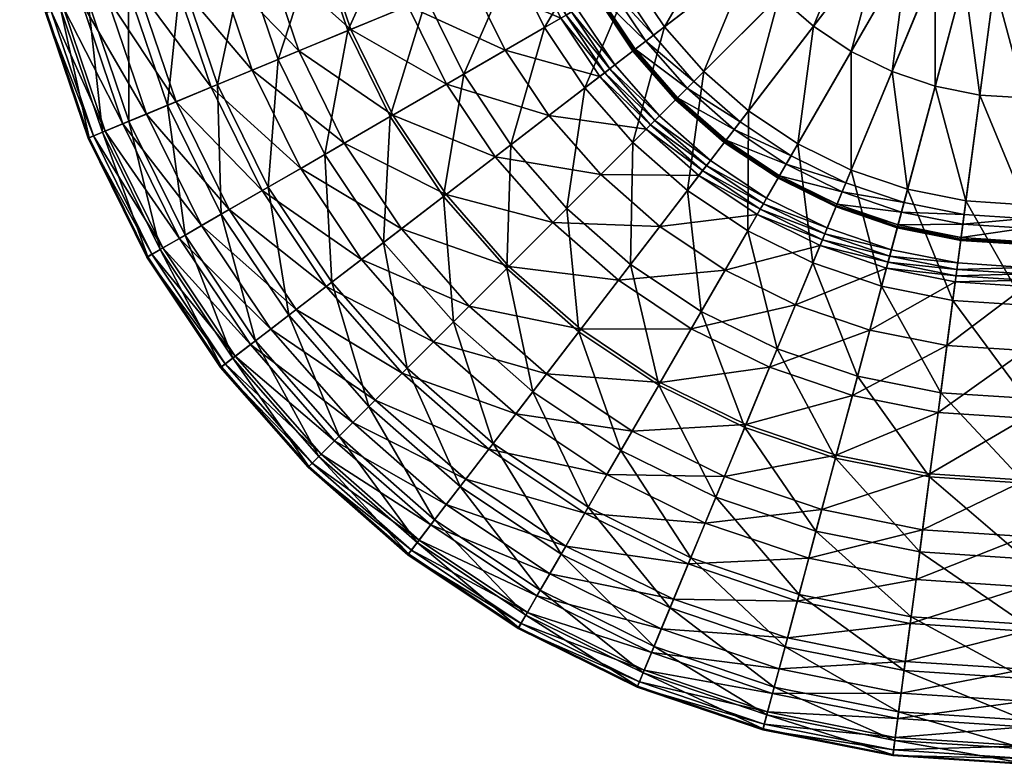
# Model space of a CAD drawing. Header units: centimetres. Extents: x -10.3 to 10.3, y -10.3 to 10.3.
# Tile 1 of 256: x -10.2 to -0.2, y -10.3 to -2.7. Entities that reach past the tile are written whole.
import ezdxf

# ---------------------------------------------------------------- set-up
doc = ezdxf.new("R2010")
doc.units = ezdxf.units.CM
doc.layers.get('0').update_dxf_attribs({"color": 153, "true_color": 0x5890e1})

msp = doc.modelspace()

# ---------------------------------------------------------------- meshes
at = {"color": 134, "true_color": 0x1bb194}
mesh = msp.add_polyface(dxfattribs=at)
corners = [(-3.0447, -1.8952, 0.128), (-3.0063, -1.8287, 0.0733), (-2.9412, -1.8557, 0.0733), (-2.9611, -1.9298, 0.128), (-2.8713, -1.8649, 0.0733), (-2.8713, -1.9416, 0.128), (-2.8015, -1.8557, 0.0733), (-2.7816, -1.9298, 0.128), (-2.7364, -1.8287, 0.0733), (-2.698, -1.8952, 0.128), (-3.1165, -1.8401, 0.128), (-2.9611, -1.9298, 0.1762), (-3.0447, -1.8952, 0.1762), (-2.8713, -1.9416, 0.1762), (-2.7816, -1.9298, 0.1762), (-2.698, -1.8952, 0.1762), (-3.1165, -1.8401, 0.1762), (-3.7715, -2.894, 0.2204), (-3.8499, -2.9542, 0.12), (-4.2026, -2.4264, 0.12), (-3.9706, -3.0468, 0.7679), (-3.9807, -3.0545, 0.15), (-3.5479, -3.5479, 0.15), (-3.4314, -3.4314, 0.12), (-3.5271, -3.5271, 0.12), (-3.9574, -3.0366, 0.12), (-3.3615, -3.3615, 0.2204), (-3.9783, -3.0527, 0.1333), (-3.5458, -3.5458, 0.1333), (-3.9705, -3.0467, 0.1233), (-3.5389, -3.5389, 0.1233), (-3.6599, -2.8083, 11.4026), (-2.8008, -2.1491, 11.6758), (-3.0573, -1.7652, 11.6758), (-3.9951, -2.3066, 11.4026), (-4.5456, -2.6244, 0.7379), (0, 0, 0.7363), (-4.1641, -3.1953, 0.7379), (-3.262, -3.262, 11.4026), (-2.4963, -2.4963, 11.6758), (-2.8083, -3.6599, 11.4026), (-3.8145, -1.8598, 17.2929), (-3.8787, -1.9245, 17.7696), (-4.1238, -1.9746, 17.7224), (-3.8241, -1.9282, 19.1522), (-3.9144, -1.9209, 19.7402), (-4.1572, -2.0103, 19.6956), (-3.7624, -1.9159, 18.7256), (-4.0673, -2.0187, 19.1062), (-4.0047, -2.0058, 18.679), (-3.7014, -1.8873, 18.2804), (-3.9418, -1.9751, 18.2332), (-3.6412, -1.8398, 17.8172), (-3.5813, -1.7788, 17.34), (-4.0169, -1.8874, 20.382), (-3.6844, -1.7969, 19.7828), (-3.5934, -1.8031, 19.1965), (-3.5324, -1.7915, 18.7708), (-3.4729, -1.7656, 18.3263)]
mesh.append_faces([[corners[k] for k in face] for face in [(35, 36, 37)]], dxfattribs={"color": 134})
mesh.append_faces([[corners[k] for k in face] for face in [(0, 1, 2), (2, 3, 0), (3, 2, 4), (4, 5, 3), (5, 4, 6), (6, 7, 5), (7, 6, 8), (8, 9, 7), (1, 0, 10), (0, 3, 11), (11, 12, 0), (3, 5, 13), (13, 11, 3), (5, 7, 14), (14, 13, 5), (7, 9, 15), (15, 14, 7), (10, 0, 12), (12, 16, 10), (17, 18, 19), (20, 21, 22), (23, 24, 25), (25, 18, 23), (26, 23, 18), (18, 17, 26), (21, 27, 28), (27, 29, 30), (29, 25, 24), (31, 32, 33), (33, 34, 31), (38, 39, 32), (32, 31, 38), (39, 38, 40), (41, 42, 43), (44, 45, 46), (47, 44, 48), (48, 49, 47), (50, 47, 49), (49, 51, 50), (52, 50, 51), (51, 42, 52), (42, 41, 53), (54, 45, 55), (45, 44, 56), (44, 47, 57), (47, 50, 58)]], dxfattribs={"vtx2": -1, "color": 134})
mesh = msp.add_polyface(dxfattribs=at)
corners = [(-2.698, -1.8952, 0.128), (-2.6262, -1.8401, 0.128), (-2.6262, -1.8401, 0.1762), (-2.698, -1.8952, 0.1762), (-3.7715, -2.894, 0.2204), (0, 0, 0.2204), (-3.3615, -3.3615, 0.2204), (-2.894, -3.7715, 0.2204), (-2.4264, -4.2026, 0.12), (-2.4941, -4.3199, 0.12), (-3.0366, -3.9574, 0.12), (-2.3769, -4.117, 0.2204), (-2.9542, -3.8499, 0.12), (-1.8192, -4.392, 0.2204), (-1.2304, -4.5919, 0.2204), (-0.6205, -4.7132, 0.2204), (0, -4.7539, 0.2204), (-2.5024, -4.3342, 0.1233), (-3.0467, -3.9705, 0.1233), (-2.4963, -2.4963, 11.6758), (-1.6927, -1.6927, 11.8743), (-1.8991, -1.4572, 11.8743), (-2.8008, -2.1491, 11.6758), (-4.1641, -3.1953, 0.7379), (0, 0, 0.7363), (-3.7114, -3.7115, 0.7379), (-2.1491, -2.8008, 11.6758), (-1.4572, -1.8991, 11.8743), (-2.8083, -3.6599, 11.4026), (-3.1953, -4.1641, 0.7379), (-1.7652, -3.0573, 11.6758), (-1.1969, -2.0731, 11.8743), (-2.3066, -3.9951, 11.4026), (-2.8161, -4.8777, 11.0588), (-2.6244, -4.5456, 0.7379), (-1.351, -3.2616, 11.6758), (-0.9161, -2.2116, 11.8743), (-1.7654, -4.262, 11.4026), (-2.0086, -4.8492, 0.7379), (-0.4644, -1.1213, 11.9943), (-0.6196, -2.3122, 11.8743), (-0.9137, -3.41, 11.6758), (-1.194, -4.456, 11.4026), (-1.3585, -5.0699, 0.7379), (-0.3141, -1.1723, 11.9943), (-0.3125, -2.3733, 11.8743), (-0.4608, -3.5001, 11.6758), (-0.6021, -4.5737, 11.4026), (-0.6851, -5.2039, 0.7379), (-0.1584, -1.2033, 11.9943), (0, -2.3938, 11.8743), (0, -3.5303, 11.6758), (0, -4.6132, 11.4026), (0, -5.2488, 0.7379)]
mesh.append_faces([[corners[k] for k in face] for face in [(4, 5, 6), (6, 5, 7), (7, 5, 11), (11, 5, 13), (13, 5, 14), (14, 5, 15), (15, 5, 16), (23, 24, 25), (25, 24, 29), (29, 24, 34), (34, 24, 38), (38, 24, 43), (43, 24, 48), (48, 24, 53)]], dxfattribs={"color": 134})
mesh.append_faces([[corners[k] for k in face] for face in [(0, 1, 2), (2, 3, 0), (8, 9, 10), (11, 8, 12), (9, 17, 18), (19, 20, 21), (21, 22, 19), (26, 27, 20), (20, 19, 26), (28, 26, 19), (30, 31, 27), (27, 26, 30), (32, 30, 26), (26, 28, 32), (33, 32, 28), (35, 36, 31), (31, 30, 35), (37, 35, 30), (30, 32, 37), (39, 36, 40), (41, 40, 36), (36, 35, 41), (42, 41, 35), (35, 37, 42), (44, 40, 45), (46, 45, 40), (40, 41, 46), (47, 46, 41), (41, 42, 47), (49, 45, 50), (51, 50, 45), (45, 46, 51), (52, 51, 46)]], dxfattribs={"vtx2": -1, "color": 134})
mesh = msp.add_polyface(dxfattribs=at)
corners = [(-2.6805, -1.7858, 0.0733), (-2.6262, -1.8401, 0.128), (-2.698, -1.8952, 0.128), (-2.6376, -1.7299, 0.0733), (-2.5711, -1.7683, 0.128), (-2.6106, -1.6648, 0.0733), (-2.5365, -1.6847, 0.128), (-2.6014, -1.595, 0.0733), (-2.5247, -1.595, 0.128), (-2.6106, -1.5251, 0.0733), (-2.5365, -1.5052, 0.128), (-2.6376, -1.46, 0.0733), (-2.5711, -1.4216, 0.128), (-2.6805, -1.4041, 0.0733), (-2.6262, -1.3498, 0.128), (-2.7113, -1.6873, 0.033), (-2.6928, -1.6428, 0.033), (-2.6866, -1.595, 0.033), (-2.6928, -1.5471, 0.033), (-2.7113, -1.5026, 0.033), (-2.5711, -1.7683, 0.1762), (-2.6262, -1.8401, 0.1762), (-2.5365, -1.6847, 0.1762), (-2.5247, -1.595, 0.1762), (-2.5365, -1.5052, 0.1762), (-2.5711, -1.4216, 0.1762), (-2.6262, -1.3498, 0.1762), (-4.117, -2.3769, 0.2204), (0, 0, 0.2204), (-3.7715, -2.894, 0.2204), (-2.8008, -2.1491, 11.6758), (-1.8991, -1.4572, 11.8743), (-2.0731, -1.1969, 11.8743), (-3.0573, -1.7652, 11.6758), (-0.8582, -0.8582, 11.9943), (-1.6927, -1.6927, 11.8743), (-1.4572, -1.8991, 11.8743), (-1.1969, -2.0731, 11.8743), (-0.6068, -1.0511, 11.9943), (-0.7388, -0.9629, 11.9943), (-0.9161, -2.2116, 11.8743), (-0.4644, -1.1213, 11.9943), (-0.6196, -2.3122, 11.8743), (-0.3141, -1.1723, 11.9943), (-0.3125, -2.3733, 11.8743), (-0.1584, -1.2033, 11.9943), (0, -2.3938, 11.8743), (0, -1.2137, 11.9943), (-2.6082, -1.3229, 12.0124), (-2.6215, -1.3348, 12.1179), (-2.7964, -1.4239, 12.0788), (-2.6132, -1.2814, 11.9131), (-2.7817, -1.4112, 11.9738)]
mesh.append_faces([[corners[k] for k in face] for face in [(27, 28, 29)]], dxfattribs={"color": 134})
mesh.append_faces([[corners[k] for k in face] for face in [(0, 1, 2), (1, 0, 3), (3, 4, 1), (4, 3, 5), (5, 6, 4), (6, 5, 7), (7, 8, 6), (8, 7, 9), (9, 10, 8), (10, 9, 11), (11, 12, 10), (12, 11, 13), (13, 14, 12), (15, 3, 0), (3, 15, 16), (16, 5, 3), (5, 16, 17), (17, 7, 5), (7, 17, 18), (18, 9, 7), (9, 18, 19), (19, 11, 9), (1, 4, 20), (20, 21, 1), (4, 6, 22), (22, 20, 4), (6, 8, 23), (23, 22, 6), (8, 10, 24), (24, 23, 8), (10, 12, 25), (25, 24, 10), (12, 14, 26), (26, 25, 12), (30, 31, 32), (32, 33, 30), (34, 35, 36), (37, 38, 39), (39, 36, 37), (40, 41, 38), (38, 37, 40), (42, 43, 41), (44, 45, 43), (46, 47, 45), (48, 49, 50), (51, 48, 52)]], dxfattribs={"vtx2": -1, "color": 134})
mesh = msp.add_polyface(dxfattribs=at)
corners = [(-9.098, -2.4378, 8.4148), (-8.5675, -2.2956, 9.0539), (-8.7938, -1.1577, 9.0539), (-9.5085, -2.5478, 7.7282), (-9.3383, -1.2294, 8.4148), (-9.7894, -2.6231, 6.9982), (-9.7598, -1.2849, 7.7282), (-9.9309, -2.661, 6.2286), (-10.048, -1.3229, 6.9982), (-9.9401, -2.6634, 5.7351), (-10.1932, -1.342, 6.2286), (-9.8827, -2.6481, 5.2441), (-10.2027, -1.3432, 5.7351), (-9.7597, -2.6151, 4.7581), (-10.1438, -1.3355, 5.2441), (-9.5723, -2.5649, 4.2797), (-10.0175, -1.3188, 4.7581), (-9.3215, -2.4977, 3.8114), (-9.8252, -1.2935, 4.2797), (-9.0085, -2.4138, 3.3559), (-9.5678, -1.2596, 3.8114), (-8.6343, -2.3135, 2.9156), (-9.2465, -1.2173, 3.3559), (-7.1854, -1.9253, 10.1745), (-7.9267, -2.124, 9.6418), (-7.5817, -3.1404, 9.6418), (-8.1945, -3.3943, 9.0539), (-8.7019, -3.6045, 8.4148), (-9.0946, -3.7671, 7.7282), (-9.3633, -3.8784, 6.9982), (-9.4986, -3.9344, 6.2286), (-9.5074, -3.9381, 5.7351), (-9.4525, -3.9153, 5.2441), (-9.3349, -3.8666, 4.7581), (-9.1556, -3.7924, 4.2797), (-8.9157, -3.693, 3.8114), (-8.6163, -3.569, 3.3559), (-8.2584, -3.4208, 2.9156), (-7.8431, -3.2487, 2.4931), (-8.2, -2.1972, 2.4931), (-7.3714, -3.0533, 2.0911), (-7.7068, -2.065, 2.0911), (-7.6814, -4.4348, 9.0539), (-7.1069, -4.1032, 9.6418), (-8.157, -4.7095, 8.4148), (-8.0768, -4.6631, 3.3559), (-7.7413, -4.4694, 2.9156), (-7.3519, -4.2447, 2.4931), (-6.9098, -3.9894, 2.0911)]
mesh.append_faces([[corners[k] for k in face] for face in [(0, 1, 2), (3, 0, 4), (5, 3, 6), (7, 5, 8), (9, 7, 10), (11, 9, 12), (13, 11, 14), (15, 13, 16), (17, 15, 18), (19, 17, 20), (21, 19, 22), (23, 24, 25), (26, 25, 24), (24, 1, 26), (27, 26, 1), (1, 0, 27), (28, 27, 0), (0, 3, 28), (29, 28, 3), (3, 5, 29), (30, 29, 5), (5, 7, 30), (31, 30, 7), (7, 9, 31), (32, 31, 9), (9, 11, 32), (33, 32, 11), (11, 13, 33), (34, 33, 13), (13, 15, 34), (35, 34, 15), (15, 17, 35), (36, 35, 17), (17, 19, 36), (37, 36, 19), (19, 21, 37), (38, 37, 21), (21, 39, 38), (40, 38, 39), (39, 41, 40), (42, 43, 25), (25, 26, 42), (26, 27, 44), (35, 36, 45), (36, 37, 46), (37, 38, 47), (38, 40, 48)]], dxfattribs={"vtx2": -1, "color": 134})
mesh = msp.add_polyface(dxfattribs=at)
corners = [(-6.0769, -2.5171, 10.6481), (-5.2035, -2.1554, 11.0588), (-5.4403, -1.4577, 11.0588), (-6.8727, -2.8468, 10.1745), (-6.3534, -1.7024, 10.6481), (-7.1854, -1.9253, 10.1745), (-7.5817, -3.1404, 9.6418), (-6.8443, -2.835, 1.712), (-7.3714, -3.0533, 2.0911), (-7.7068, -2.065, 2.0911), (-7.1558, -1.9174, 1.712), (-6.263, -2.5942, 1.3584), (-6.548, -1.7545, 1.3584), (-5.6284, -2.3314, 1.0328), (-5.0275, -2.0825, 0.7748), (-5.8845, -1.5768, 1.0328), (-5.6963, -3.2888, 10.6481), (-4.8777, -2.8161, 11.0588), (-6.4423, -3.7195, 10.1745), (-7.1069, -4.1032, 9.6418), (-6.9098, -3.9894, 2.0911), (-7.3519, -4.2447, 2.4931), (-7.8431, -3.2487, 2.4931), (-6.4157, -3.7041, 1.712), (-5.8708, -3.3895, 1.3584), (-5.2759, -3.0461, 1.0328), (-4.7127, -2.7209, 0.7748), (-5.2183, -4.0042, 10.6481), (-5.9017, -4.5285, 10.1745), (-5.3781, -4.1268, 1.3584), (-4.8332, -3.7087, 1.0328), (-5.1813, -1.9935, 19.5201), (-5.2777, -1.9539, 20.1678), (-5.5236, -1.8585, 20.1308), (-5.0871, -2.0056, 18.9287), (-5.4279, -1.8971, 19.482), (-5.3324, -1.9097, 18.8902), (-5.0172, -1.9943, 18.5012), (-5.2605, -1.8997, 18.4629), (-4.9441, -1.9633, 18.0553), (-5.0232, -2.0145, 20.2083), (-5.1137, -1.9505, 20.8981), (-5.3665, -1.8933, 20.8584), (-4.9261, -2.0543, 19.5613), (-4.8334, -2.0656, 18.9702), (-4.7656, -2.0533, 18.5426), (-4.7649, -2.0384, 20.2511), (-4.8572, -1.9723, 20.9397)]
mesh.append_faces([[corners[k] for k in face] for face in [(0, 1, 2), (3, 0, 4), (4, 5, 3), (6, 3, 5), (7, 8, 9), (9, 10, 7), (11, 7, 10), (10, 12, 11), (13, 11, 12), (14, 13, 15), (16, 17, 1), (1, 0, 16), (18, 16, 0), (0, 3, 18), (19, 18, 3), (3, 6, 19), (20, 21, 22), (23, 20, 8), (8, 7, 23), (24, 23, 7), (7, 11, 24), (25, 24, 11), (11, 13, 25), (26, 25, 13), (13, 14, 26), (17, 16, 27), (28, 27, 16), (16, 18, 28), (23, 24, 29), (30, 29, 24), (24, 25, 30), (31, 32, 33), (34, 31, 35), (35, 36, 34), (37, 34, 36), (36, 38, 37), (39, 37, 38), (40, 41, 42), (42, 32, 40), (43, 40, 32), (32, 31, 43), (44, 43, 31), (31, 34, 44), (45, 44, 34), (34, 37, 45), (46, 47, 41), (41, 40, 46)]], dxfattribs={"vtx2": -1, "color": 134})
mesh = msp.add_polyface(dxfattribs=at)
corners = [(-4.3453, -2.5088, 0.15), (-4.3343, -2.5024, 0.7679), (-4.6239, -1.9153, 0.7679), (-4.6356, -1.9201, 0.15), (-4.2026, -2.4264, 0.12), (-4.3199, -2.4941, 0.12), (-4.6084, -1.9089, 0.12), (-4.117, -2.3769, 0.2204), (-4.4833, -1.8571, 0.12), (-3.9807, -3.0545, 0.15), (-3.9706, -3.0468, 0.7679), (-3.8499, -2.9542, 0.12), (-3.9574, -3.0366, 0.12), (-3.7715, -2.894, 0.2204), (-4.3427, -2.5073, 0.1333), (-4.6328, -1.919, 0.1333), (-3.9783, -3.0527, 0.1333), (-4.3342, -2.5024, 0.1233), (-4.6238, -1.9152, 0.1233), (-3.9705, -3.0467, 0.1233), (-4.8777, -2.8161, 11.0588), (-3.9951, -2.3066, 11.4026), (-4.262, -1.7654, 11.4026), (-5.2035, -2.1554, 11.0588), (-4.4684, -3.4287, 11.0588), (-3.6599, -2.8083, 11.4026), (-5.2183, -4.0042, 10.6481), (-4.3172, -3.3127, 0.7748), (-4.8332, -3.7087, 1.0328), (-5.2759, -3.0461, 1.0328), (-4.7127, -2.7209, 0.7748), (-3.9826, -3.9826, 11.0588), (-4.651, -4.651, 10.6481), (-3.8479, -3.8479, 0.7748), (-4.3078, -4.3078, 1.0328), (-4.6583, -2.6895, 0.7543), (-5.0275, -2.0825, 0.7748), (-4.9695, -2.0585, 0.7543), (-4.2674, -3.2745, 0.7543), (-3.8035, -3.8035, 0.7543), (-4.6026, -2.6573, 0.742), (-4.9101, -2.0338, 0.742), (-4.5456, -2.6244, 0.7379), (-4.8492, -2.0086, 0.7379), (-4.2164, -3.2354, 0.742), (-4.1641, -3.1953, 0.7379), (-3.758, -3.758, 0.742), (-3.7114, -3.7115, 0.7379)]
mesh.append_faces([[corners[k] for k in face] for face in [(0, 1, 2), (2, 3, 0), (4, 5, 6), (7, 4, 8), (9, 10, 1), (1, 0, 9), (11, 12, 5), (5, 4, 11), (4, 7, 13), (14, 0, 3), (3, 15, 14), (16, 9, 0), (0, 14, 16), (17, 14, 15), (15, 18, 17), (5, 17, 18), (19, 16, 14), (14, 17, 19), (12, 19, 17), (17, 5, 12), (20, 21, 22), (22, 23, 20), (24, 25, 21), (21, 20, 24), (26, 24, 20), (27, 28, 29), (29, 30, 27), (25, 24, 31), (32, 31, 24), (33, 34, 28), (28, 27, 33), (35, 30, 36), (36, 37, 35), (38, 27, 30), (30, 35, 38), (39, 33, 27), (27, 38, 39), (40, 35, 37), (37, 41, 40), (42, 40, 41), (41, 43, 42), (44, 38, 35), (35, 40, 44), (45, 44, 40), (40, 42, 45), (38, 44, 46), (44, 45, 47)]], dxfattribs={"vtx2": -1, "color": 134})
mesh = msp.add_polyface(dxfattribs=at)
corners = [(-3.5479, -3.5479, 0.15), (-3.539, -3.539, 0.7679), (-3.9706, -3.0468, 0.7679), (-3.0545, -3.9807, 0.15), (-3.0468, -3.9706, 0.7679), (-2.9542, -3.8499, 0.12), (-3.0366, -3.9574, 0.12), (-3.5271, -3.5271, 0.12), (-3.4314, -3.4314, 0.12), (-2.894, -3.7715, 0.2204), (-3.3615, -3.3615, 0.2204), (-2.5088, -4.3453, 0.15), (-2.5024, -4.3343, 0.7679), (-2.4264, -4.2026, 0.12), (-2.3769, -4.117, 0.2204), (-3.5458, -3.5458, 0.1333), (-3.9807, -3.0545, 0.15), (-3.0527, -3.9783, 0.1333), (-2.5073, -4.3427, 0.1333), (-3.5389, -3.5389, 0.1233), (-3.9783, -3.0527, 0.1333), (-3.9705, -3.0467, 0.1233), (-3.0467, -3.9705, 0.1233), (-2.5024, -4.3342, 0.1233), (-2.4941, -4.3199, 0.12), (-3.9826, -3.9826, 11.0588), (-3.262, -3.262, 11.4026), (-3.6599, -2.8083, 11.4026), (-3.4287, -4.4684, 11.0588), (-2.8083, -3.6599, 11.4026), (-4.0042, -5.2183, 10.6481), (-3.3127, -4.3172, 0.7748), (-3.7086, -4.8332, 1.0328), (-4.3078, -4.3078, 1.0328), (-3.8479, -3.8479, 0.7748), (-2.8161, -4.8777, 11.0588), (-2.7209, -4.7127, 0.7748), (-3.2745, -4.2674, 0.7543), (-3.8035, -3.8035, 0.7543), (-2.6895, -4.6583, 0.7543), (-3.758, -3.758, 0.742), (-4.2674, -3.2745, 0.7543), (-3.7114, -3.7115, 0.7379), (-4.2164, -3.2354, 0.742), (-3.2354, -4.2164, 0.742), (-3.1953, -4.1641, 0.7379), (-2.6573, -4.6026, 0.742), (-2.6244, -4.5456, 0.7379)]
mesh.append_faces([[corners[k] for k in face] for face in [(0, 1, 2), (3, 4, 1), (1, 0, 3), (5, 6, 7), (7, 8, 5), (9, 5, 8), (8, 10, 9), (11, 12, 4), (4, 3, 11), (6, 5, 13), (5, 9, 14), (15, 0, 16), (17, 3, 0), (0, 15, 17), (18, 11, 3), (3, 17, 18), (19, 15, 20), (7, 19, 21), (22, 17, 15), (15, 19, 22), (6, 22, 19), (19, 7, 6), (23, 18, 17), (17, 22, 23), (22, 6, 24), (25, 26, 27), (28, 29, 26), (26, 25, 28), (30, 28, 25), (31, 32, 33), (33, 34, 31), (29, 28, 35), (32, 31, 36), (37, 31, 34), (34, 38, 37), (39, 36, 31), (31, 37, 39), (40, 38, 41), (42, 40, 43), (44, 37, 38), (38, 40, 44), (45, 44, 40), (40, 42, 45), (46, 39, 37), (37, 44, 46), (47, 46, 44), (44, 45, 47)]], dxfattribs={"vtx2": -1, "color": 134})
mesh = msp.add_polyface(dxfattribs=at)
corners = [(-8.157, -4.7095, 8.4148), (-7.6814, -4.4348, 9.0539), (-8.1945, -3.3943, 9.0539), (-8.5251, -4.922, 7.7282), (-8.7019, -3.6045, 8.4148), (-9.0946, -3.7671, 7.7282), (-8.7769, -5.0674, 6.9982), (-9.3633, -3.8784, 6.9982), (-8.9038, -5.1406, 6.2286), (-9.4986, -3.9344, 6.2286), (-8.912, -5.1454, 5.7351), (-9.5074, -3.9381, 5.7351), (-8.8606, -5.1157, 5.2441), (-9.4525, -3.9153, 5.2441), (-8.7503, -5.052, 4.7581), (-9.3349, -3.8666, 4.7581), (-8.5823, -4.955, 4.2797), (-9.1556, -3.7924, 4.2797), (-8.3574, -4.8252, 3.8114), (-8.9157, -3.693, 3.8114), (-8.0768, -4.6631, 3.3559), (-7.7413, -4.4694, 2.9156), (-8.6163, -3.569, 3.3559), (-7.3519, -4.2447, 2.4931), (-8.2584, -3.4208, 2.9156), (-6.5105, -4.9957, 9.6418), (-5.9017, -4.5285, 10.1745), (-6.4423, -3.7195, 10.1745), (-7.1069, -4.1032, 9.6418), (-7.0368, -5.3995, 9.0539), (-7.4725, -5.7339, 8.4148), (-7.8097, -5.9926, 7.7282), (-8.0404, -6.1696, 6.9982), (-8.1566, -6.2588, 6.2286), (-8.1642, -6.2646, 5.7351), (-8.117, -6.2284, 5.2441), (-8.016, -6.1509, 4.7581), (-7.8621, -6.0328, 4.2797), (-7.6561, -5.8747, 3.8114), (-7.399, -5.6775, 3.3559), (-7.0917, -5.4416, 2.9156), (-6.735, -5.168, 2.4931), (-6.3299, -4.8571, 2.0911), (-6.9098, -3.9894, 2.0911), (-5.8773, -4.5098, 1.712), (-6.4157, -3.7041, 1.712), (-6.2718, -6.2718, 9.0539), (-6.0028, -6.0028, 2.4931)]
mesh.append_faces([[corners[k] for k in face] for face in [(0, 1, 2), (3, 0, 4), (4, 5, 3), (6, 3, 5), (5, 7, 6), (8, 6, 7), (7, 9, 8), (10, 8, 9), (9, 11, 10), (12, 10, 11), (11, 13, 12), (14, 12, 13), (13, 15, 14), (16, 14, 15), (15, 17, 16), (18, 16, 17), (17, 19, 18), (20, 18, 19), (21, 20, 22), (23, 21, 24), (25, 26, 27), (27, 28, 25), (29, 25, 28), (28, 1, 29), (30, 29, 1), (1, 0, 30), (31, 30, 0), (0, 3, 31), (3, 6, 32), (6, 8, 33), (8, 10, 34), (10, 12, 35), (12, 14, 36), (14, 16, 37), (16, 18, 38), (39, 38, 18), (18, 20, 39), (40, 39, 20), (20, 21, 40), (41, 40, 21), (21, 23, 41), (42, 41, 23), (23, 43, 42), (44, 42, 43), (43, 45, 44), (25, 29, 46), (40, 41, 47)]], dxfattribs={"vtx2": -1, "color": 134})
mesh = msp.add_polyface(dxfattribs=at)
corners = [(-5.3781, -4.1268, 1.3584), (-5.8773, -4.5098, 1.712), (-6.4157, -3.7041, 1.712), (-4.4684, -3.4287, 11.0588), (-5.2183, -4.0042, 10.6481), (-4.651, -4.651, 10.6481), (-5.2601, -5.2601, 10.1745), (-5.9017, -4.5285, 10.1745), (-5.8027, -5.8027, 9.6418), (-6.5105, -4.9957, 9.6418), (-6.2718, -6.2718, 9.0539), (-5.6418, -5.6418, 2.0911), (-6.0028, -6.0028, 2.4931), (-6.735, -5.168, 2.4931), (-6.3299, -4.8571, 2.0911), (-5.2384, -5.2384, 1.712), (-4.7935, -4.7935, 1.3584), (-4.3078, -4.3078, 1.0328), (-4.8332, -3.7087, 1.0328), (-3.9826, -3.9826, 11.0588), (-4.0042, -5.2183, 10.6481), (-4.5285, -5.9017, 10.1745), (-4.9957, -6.5105, 9.6418), (-5.3995, -7.0368, 9.0539), (-5.7339, -7.4725, 8.4148), (-6.6602, -6.6602, 8.4148), (-5.4416, -7.0917, 2.9156), (-5.6775, -7.399, 3.3559), (-6.5946, -6.5947, 3.3559), (-6.3207, -6.3207, 2.9156), (-5.168, -6.735, 2.4931), (-4.8571, -6.3299, 2.0911), (-4.5098, -5.8773, 1.712), (-4.1268, -5.3781, 1.3584), (-3.7086, -4.8332, 1.0328), (-3.7195, -6.4423, 10.1745), (-4.1032, -7.1069, 9.6418), (-4.4348, -7.6814, 9.0539), (-4.2446, -7.352, 2.4931), (-3.9894, -6.9098, 2.0911), (-3.7041, -6.4157, 1.712), (-3.3895, -5.8708, 1.3584)]
mesh.append_faces([[corners[k] for k in face] for face in [(0, 1, 2), (3, 4, 5), (6, 5, 4), (4, 7, 6), (8, 6, 7), (7, 9, 8), (10, 8, 9), (11, 12, 13), (13, 14, 11), (15, 11, 14), (14, 1, 15), (16, 15, 1), (1, 0, 16), (17, 16, 0), (0, 18, 17), (19, 5, 20), (21, 20, 5), (5, 6, 21), (22, 21, 6), (6, 8, 22), (23, 22, 8), (8, 10, 23), (24, 23, 10), (10, 25, 24), (26, 27, 28), (28, 29, 26), (30, 26, 29), (29, 12, 30), (31, 30, 12), (12, 11, 31), (32, 31, 11), (11, 15, 32), (33, 32, 15), (15, 16, 33), (34, 33, 16), (16, 17, 34), (20, 21, 35), (36, 35, 21), (21, 22, 36), (37, 36, 22), (22, 23, 37), (26, 30, 38), (39, 38, 30), (30, 31, 39), (40, 39, 31), (31, 32, 40), (32, 33, 41)]], dxfattribs={"vtx2": -1, "color": 134})
mesh = msp.add_polyface(dxfattribs=at)
corners = [(-1.9201, -4.6356, 0.15), (-1.9153, -4.6239, 0.7679), (-2.5024, -4.3343, 0.7679), (-2.5088, -4.3453, 0.15), (-1.8571, -4.4833, 0.12), (-1.9089, -4.6084, 0.12), (-2.4941, -4.3199, 0.12), (-2.4264, -4.2026, 0.12), (-1.8192, -4.392, 0.2204), (-2.3769, -4.117, 0.2204), (-1.2986, -4.8466, 0.15), (-1.2953, -4.8343, 0.7679), (-1.256, -4.6874, 0.12), (-1.291, -4.8182, 0.12), (-1.2304, -4.5919, 0.2204), (-0.6549, -4.9746, 0.15), (-0.6334, -4.8112, 0.12), (-0.6511, -4.9455, 0.12), (-0.6205, -4.7132, 0.2204), (0, -4.8527, 0.12), (0, -4.7539, 0.2204), (-1.919, -4.6328, 0.1333), (-2.5073, -4.3427, 0.1333), (-1.2979, -4.8437, 0.1333), (-0.6545, -4.9716, 0.1333), (-1.9152, -4.6238, 0.1233), (-2.5024, -4.3342, 0.1233), (-1.2953, -4.8342, 0.1233), (-0.6532, -4.9619, 0.1233), (-2.1554, -5.2035, 11.0588), (-1.7654, -4.262, 11.4026), (-2.3066, -3.9951, 11.4026), (-2.8161, -4.8777, 11.0588), (-1.4577, -5.4403, 11.0588), (-1.194, -4.456, 11.4026), (-0.7352, -5.5841, 11.0588), (-0.6021, -4.5737, 11.4026), (-0.4608, -3.5001, 11.6758), (0, -4.6132, 11.4026), (-2.0584, -4.9695, 0.7543), (-2.0825, -5.0275, 0.7748), (-2.7209, -4.7127, 0.7748), (-2.6895, -4.6583, 0.7543), (-2.0338, -4.9101, 0.742), (-2.6573, -4.6026, 0.742), (-2.0086, -4.8492, 0.7379), (-2.6244, -4.5456, 0.7379)]
mesh.append_faces([[corners[k] for k in face] for face in [(0, 1, 2), (2, 3, 0), (4, 5, 6), (6, 7, 4), (8, 4, 7), (7, 9, 8), (10, 11, 1), (1, 0, 10), (12, 13, 5), (5, 4, 12), (14, 12, 4), (4, 8, 14), (11, 10, 15), (16, 17, 13), (13, 12, 16), (18, 16, 12), (12, 14, 18), (17, 16, 19), (20, 19, 16), (16, 18, 20), (21, 0, 3), (3, 22, 21), (23, 10, 0), (0, 21, 23), (10, 23, 24), (25, 21, 22), (22, 26, 25), (5, 25, 26), (26, 6, 5), (27, 23, 21), (21, 25, 27), (13, 27, 25), (25, 5, 13), (23, 27, 28), (17, 28, 27), (27, 13, 17), (29, 30, 31), (31, 32, 29), (33, 34, 30), (35, 36, 34), (37, 36, 38), (39, 40, 41), (41, 42, 39), (43, 39, 42), (42, 44, 43), (45, 43, 44), (44, 46, 45)]], dxfattribs={"vtx2": -1, "color": 134})
mesh = msp.add_polyface(dxfattribs=at)
corners = [(-3.2888, -5.6963, 10.6481), (-2.8161, -4.8777, 11.0588), (-3.4287, -4.4684, 11.0588), (-4.0042, -5.2183, 10.6481), (-3.7195, -6.4423, 10.1745), (-3.3895, -5.8708, 1.3584), (-3.7041, -6.4157, 1.712), (-4.5098, -5.8773, 1.712), (-3.0461, -5.2759, 1.0328), (-4.1268, -5.3781, 1.3584), (-3.7086, -4.8332, 1.0328), (-2.7209, -4.7127, 0.7748), (-2.5171, -6.0769, 10.6481), (-2.1554, -5.2035, 11.0588), (-2.8468, -6.8727, 10.1745), (-3.1404, -7.5817, 9.6418), (-4.1032, -7.1069, 9.6418), (-3.0533, -7.3714, 2.0911), (-3.2487, -7.8431, 2.4931), (-4.2446, -7.352, 2.4931), (-3.9894, -6.9098, 2.0911), (-2.835, -6.8443, 1.712), (-2.5942, -6.263, 1.3584), (-2.3314, -5.6284, 1.0328), (-2.0825, -5.0275, 0.7748), (-1.7654, -4.262, 11.4026), (-1.4577, -5.4403, 11.0588), (-1.7024, -6.3534, 10.6481), (-1.9253, -7.1854, 10.1745), (-2.124, -7.9267, 9.6418), (-1.9174, -7.1558, 1.712), (-2.065, -7.7068, 2.0911), (-1.7545, -6.548, 1.3584), (-1.5768, -5.8845, 1.0328), (-1.4084, -5.2563, 0.7748), (-0.971, -7.3753, 10.1745), (-0.967, -7.3448, 1.712), (-0.8848, -6.721, 1.3584), (-1.3922, -5.1957, 0.7543), (-2.0584, -4.9695, 0.7543), (-1.3755, -5.1336, 0.742), (-2.0338, -4.9101, 0.742), (-1.3585, -5.0699, 0.7379), (-2.0086, -4.8492, 0.7379)]
mesh.append_faces([[corners[k] for k in face] for face in [(0, 1, 2), (2, 3, 0), (4, 0, 3), (5, 6, 7), (8, 5, 9), (9, 10, 8), (11, 8, 10), (12, 13, 1), (1, 0, 12), (14, 12, 0), (0, 4, 14), (15, 14, 4), (4, 16, 15), (17, 18, 19), (19, 20, 17), (21, 17, 20), (20, 6, 21), (22, 21, 6), (6, 5, 22), (23, 22, 5), (5, 8, 23), (24, 23, 8), (8, 11, 24), (25, 13, 26), (27, 26, 13), (13, 12, 27), (28, 27, 12), (12, 14, 28), (29, 28, 14), (14, 15, 29), (30, 31, 17), (17, 21, 30), (32, 30, 21), (21, 22, 32), (33, 32, 22), (22, 23, 33), (34, 33, 23), (23, 24, 34), (27, 28, 35), (31, 30, 36), (30, 32, 37), (38, 34, 24), (24, 39, 38), (40, 38, 39), (39, 41, 40), (42, 40, 41), (41, 43, 42)]], dxfattribs={"vtx2": -1, "color": 134})
mesh = msp.add_polyface(dxfattribs=at)
corners = [(-0.6549, -4.9746, 0.15), (-0.6533, -4.962, 0.7679), (-1.2953, -4.8343, 0.7679), (0, -5.0175, 0.15), (0, -5.0048, 0.7679), (0, -4.8527, 0.12), (0, -4.9881, 0.12), (-0.6511, -4.9455, 0.12), (-0.6545, -4.9716, 0.1333), (-1.2986, -4.8466, 0.15), (0, -5.0145, 0.1333), (-0.6532, -4.9619, 0.1233), (-1.2979, -4.8437, 0.1333), (0, -5.0047, 0.1233), (-1.194, -4.456, 11.4026), (-1.4577, -5.4403, 11.0588), (-0.7352, -5.5841, 11.0588), (-0.8585, -6.5213, 10.6481), (-1.7024, -6.3534, 10.6481), (-0.971, -7.3753, 10.1745), (-1.0711, -8.1361, 9.6418), (-1.9253, -7.1854, 10.1745), (-0.8848, -6.721, 1.3584), (-0.967, -7.3448, 1.712), (-1.9174, -7.1558, 1.712), (-0.7952, -6.04, 1.0328), (-1.7545, -6.548, 1.3584), (-1.5768, -5.8845, 1.0328), (-0.7103, -5.3952, 0.7748), (-1.4084, -5.2563, 0.7748), (0, -5.6323, 11.0588), (0, -4.6132, 11.4026), (-0.6021, -4.5737, 11.4026), (0, -6.5775, 10.6481), (0, -7.4389, 10.1745), (-1.0414, -7.9105, 2.0911), (0, -7.4082, 1.712), (0, -6.779, 1.3584), (0, -6.0921, 1.0328), (0, -5.4417, 0.7748), (-0.7021, -5.333, 0.7543), (-1.3922, -5.1957, 0.7543), (0, -5.379, 0.7543), (-0.6937, -5.2692, 0.742), (-1.3755, -5.1336, 0.742), (-0.6851, -5.2039, 0.7379), (-1.3585, -5.0699, 0.7379), (0, -5.3147, 0.742), (0, -5.2488, 0.7379)]
mesh.append_faces([[corners[k] for k in face] for face in [(0, 1, 2), (3, 4, 1), (1, 0, 3), (5, 6, 7), (8, 0, 9), (10, 3, 0), (0, 8, 10), (11, 8, 12), (13, 10, 8), (8, 11, 13), (6, 13, 11), (11, 7, 6), (14, 15, 16), (17, 16, 15), (15, 18, 17), (19, 17, 18), (20, 19, 21), (22, 23, 24), (25, 22, 26), (26, 27, 25), (28, 25, 27), (27, 29, 28), (30, 31, 32), (32, 16, 30), (33, 30, 16), (16, 17, 33), (34, 33, 17), (17, 19, 34), (35, 23, 36), (37, 36, 23), (23, 22, 37), (38, 37, 22), (22, 25, 38), (39, 38, 25), (25, 28, 39), (40, 28, 29), (29, 41, 40), (42, 39, 28), (28, 40, 42), (43, 40, 41), (41, 44, 43), (45, 43, 44), (44, 46, 45), (47, 42, 40), (40, 43, 47), (48, 47, 43), (43, 45, 48)]], dxfattribs={"vtx2": -1, "color": 134})
mesh = msp.add_polyface(dxfattribs=at)
corners = [(-8.0404, -6.1696, 6.9982), (-7.8097, -5.9926, 7.7282), (-8.5251, -4.922, 7.7282), (-8.1566, -6.2588, 6.2286), (-8.7769, -5.0674, 6.9982), (-8.1642, -6.2646, 5.7351), (-8.9038, -5.1406, 6.2286), (-8.117, -6.2284, 5.2441), (-8.912, -5.1454, 5.7351), (-8.016, -6.1509, 4.7581), (-8.8606, -5.1157, 5.2441), (-7.8621, -6.0328, 4.2797), (-8.7503, -5.052, 4.7581), (-7.6561, -5.8747, 3.8114), (-8.5823, -4.955, 4.2797), (-6.6602, -6.6602, 8.4148), (-6.2718, -6.2718, 9.0539), (-7.0368, -5.3995, 9.0539), (-7.4725, -5.7339, 8.4148), (-6.9607, -6.9607, 7.7282), (-7.1664, -7.1664, 6.9982), (-7.2699, -7.2699, 6.2286), (-7.2767, -7.2767, 5.7351), (-7.2346, -7.2346, 5.2441), (-7.1446, -7.1446, 4.7581), (-7.0074, -7.0074, 4.2797), (-6.8238, -6.8238, 3.8114), (-6.5946, -6.5947, 3.3559), (-7.399, -5.6775, 3.3559), (-6.3207, -6.3207, 2.9156), (-7.0917, -5.4416, 2.9156), (-6.0028, -6.0028, 2.4931), (-5.9926, -7.8097, 7.7282), (-6.1696, -8.0404, 6.9982), (-6.2588, -8.1566, 6.2286), (-6.2646, -8.1642, 5.7351), (-6.2284, -8.117, 5.2441), (-6.1509, -8.016, 4.7581), (-6.0328, -7.8621, 4.2797), (-5.8747, -7.6561, 3.8114), (-5.6775, -7.399, 3.3559)]
mesh.append_faces([[corners[k] for k in face] for face in [(0, 1, 2), (3, 0, 4), (5, 3, 6), (7, 5, 8), (9, 7, 10), (11, 9, 12), (13, 11, 14), (15, 16, 17), (17, 18, 15), (19, 15, 18), (18, 1, 19), (20, 19, 1), (1, 0, 20), (21, 20, 0), (0, 3, 21), (22, 21, 3), (3, 5, 22), (23, 22, 5), (5, 7, 23), (24, 23, 7), (7, 9, 24), (25, 24, 9), (9, 11, 25), (26, 25, 11), (11, 13, 26), (27, 26, 13), (13, 28, 27), (29, 27, 28), (28, 30, 29), (31, 29, 30), (15, 19, 32), (33, 32, 19), (19, 20, 33), (34, 33, 20), (20, 21, 34), (35, 34, 21), (21, 22, 35), (36, 35, 22), (22, 23, 36), (37, 36, 23), (23, 24, 37), (38, 37, 24), (24, 25, 38), (39, 38, 25), (25, 26, 39), (26, 27, 40)]], dxfattribs={"vtx2": -1, "color": 134})
mesh = msp.add_polyface(dxfattribs=at)
corners = [(-5.9926, -7.8097, 7.7282), (-5.7339, -7.4725, 8.4148), (-6.6602, -6.6602, 8.4148), (-5.6775, -7.399, 3.3559), (-5.8747, -7.6561, 3.8114), (-6.8238, -6.8238, 3.8114), (-4.7095, -8.157, 8.4148), (-4.4348, -7.6814, 9.0539), (-5.3995, -7.0368, 9.0539), (-4.922, -8.5251, 7.7282), (-5.0674, -8.777, 6.9982), (-6.1696, -8.0404, 6.9982), (-5.1406, -8.9038, 6.2286), (-6.2588, -8.1566, 6.2286), (-5.1454, -8.912, 5.7351), (-6.2646, -8.1642, 5.7351), (-5.1156, -8.8606, 5.2441), (-6.2284, -8.117, 5.2441), (-5.052, -8.7503, 4.7581), (-6.1509, -8.016, 4.7581), (-4.955, -8.5823, 4.2797), (-6.0328, -7.8621, 4.2797), (-4.8252, -8.3574, 3.8114), (-4.6631, -8.0768, 3.3559), (-4.4694, -7.7413, 2.9156), (-5.4416, -7.0917, 2.9156), (-4.2446, -7.352, 2.4931), (-4.1032, -7.1069, 9.6418), (-3.3943, -8.1945, 9.0539), (-3.6045, -8.7019, 8.4148), (-3.7671, -9.0946, 7.7282), (-3.8784, -9.3633, 6.9982), (-3.9344, -9.4986, 6.2286), (-3.9381, -9.5074, 5.7351), (-3.9153, -9.4525, 5.2441), (-3.8666, -9.3349, 4.7581), (-3.7924, -9.1556, 4.2797), (-3.693, -8.9157, 3.8114), (-3.569, -8.6163, 3.3559), (-3.4208, -8.2584, 2.9156), (-3.2487, -7.8431, 2.4931)]
mesh.append_faces([[corners[k] for k in face] for face in [(0, 1, 2), (3, 4, 5), (6, 7, 8), (8, 1, 6), (9, 6, 1), (1, 0, 9), (10, 9, 0), (0, 11, 10), (12, 10, 11), (11, 13, 12), (14, 12, 13), (13, 15, 14), (16, 14, 15), (15, 17, 16), (18, 16, 17), (17, 19, 18), (20, 18, 19), (19, 21, 20), (22, 20, 21), (21, 4, 22), (23, 22, 4), (4, 3, 23), (24, 23, 3), (3, 25, 24), (26, 24, 25), (27, 7, 28), (7, 6, 29), (30, 29, 6), (6, 9, 30), (31, 30, 9), (9, 10, 31), (32, 31, 10), (10, 12, 32), (33, 32, 12), (12, 14, 33), (34, 33, 14), (14, 16, 34), (35, 34, 16), (16, 18, 35), (36, 35, 18), (18, 20, 36), (37, 36, 20), (20, 22, 37), (38, 37, 22), (22, 23, 38), (23, 24, 39), (24, 26, 40)]], dxfattribs={"vtx2": -1, "color": 134})
mesh = msp.add_polyface(dxfattribs=at)
corners = [(-3.3943, -8.1945, 9.0539), (-3.1404, -7.5817, 9.6418), (-4.1032, -7.1069, 9.6418), (-3.6045, -8.7019, 8.4148), (-4.4348, -7.6814, 9.0539), (-3.4208, -8.2584, 2.9156), (-3.569, -8.6163, 3.3559), (-4.6631, -8.0768, 3.3559), (-3.2487, -7.8431, 2.4931), (-4.4694, -7.7413, 2.9156), (-2.2956, -8.5675, 9.0539), (-2.124, -7.9267, 9.6418), (-2.4378, -9.098, 8.4148), (-2.5478, -9.5085, 7.7282), (-3.7671, -9.0946, 7.7282), (-2.6231, -9.7894, 6.9982), (-3.8784, -9.3633, 6.9982), (-2.661, -9.9309, 6.2286), (-3.9344, -9.4986, 6.2286), (-2.6634, -9.9401, 5.7351), (-3.9381, -9.5074, 5.7351), (-2.6481, -9.8827, 5.2441), (-3.9153, -9.4525, 5.2441), (-2.6151, -9.7597, 4.7581), (-3.8666, -9.3349, 4.7581), (-2.5649, -9.5723, 4.2797), (-3.7924, -9.1556, 4.2797), (-2.4977, -9.3215, 3.8114), (-3.693, -8.9157, 3.8114), (-2.4138, -9.0085, 3.3559), (-2.3135, -8.6343, 2.9156), (-2.1972, -8.2, 2.4931), (-2.065, -7.7068, 2.0911), (-3.0533, -7.3714, 2.0911), (-1.1577, -8.7938, 9.0539), (-1.2294, -9.3383, 8.4148), (-1.2849, -9.7598, 7.7282), (-1.3229, -10.048, 6.9982), (-1.342, -10.1932, 6.2286), (-1.3432, -10.2027, 5.7351), (-1.3355, -10.1438, 5.2441), (-1.3188, -10.0175, 4.7581), (-1.2935, -9.8252, 4.2797), (-1.2596, -9.5678, 3.8114), (-1.2173, -9.2465, 3.3559), (-1.1668, -8.8624, 2.9156), (-1.1081, -8.4167, 2.4931)]
mesh.append_faces([[corners[k] for k in face] for face in [(0, 1, 2), (3, 0, 4), (5, 6, 7), (8, 5, 9), (10, 11, 1), (1, 0, 10), (12, 10, 0), (0, 3, 12), (13, 12, 3), (3, 14, 13), (15, 13, 14), (14, 16, 15), (17, 15, 16), (16, 18, 17), (19, 17, 18), (18, 20, 19), (21, 19, 20), (20, 22, 21), (23, 21, 22), (22, 24, 23), (25, 23, 24), (24, 26, 25), (27, 25, 26), (26, 28, 27), (29, 27, 28), (28, 6, 29), (30, 29, 6), (6, 5, 30), (31, 30, 5), (5, 8, 31), (32, 31, 8), (8, 33, 32), (11, 10, 34), (10, 12, 35), (12, 13, 36), (13, 15, 37), (15, 17, 38), (39, 38, 17), (17, 19, 39), (19, 21, 40), (21, 23, 41), (23, 25, 42), (25, 27, 43), (27, 29, 44), (29, 30, 45), (30, 31, 46)]], dxfattribs={"vtx2": -1, "color": 134})
mesh = msp.add_polyface(dxfattribs=at)
corners = [(-1.9253, -7.1854, 10.1745), (-2.124, -7.9267, 9.6418), (-1.0711, -8.1361, 9.6418), (-1.1577, -8.7938, 9.0539), (-1.2294, -9.3383, 8.4148), (-2.2956, -8.5675, 9.0539), (-1.2849, -9.7598, 7.7282), (-2.4378, -9.098, 8.4148), (-1.3229, -10.048, 6.9982), (-2.5478, -9.5085, 7.7282), (-1.342, -10.1932, 6.2286), (-2.6231, -9.7894, 6.9982), (-1.3355, -10.1438, 5.2441), (-1.3432, -10.2027, 5.7351), (-2.6634, -9.9401, 5.7351), (-1.3188, -10.0175, 4.7581), (-2.6481, -9.8827, 5.2441), (-1.2935, -9.8252, 4.2797), (-2.6151, -9.7597, 4.7581), (-1.2596, -9.5678, 3.8114), (-2.5649, -9.5723, 4.2797), (-1.2173, -9.2465, 3.3559), (-2.4977, -9.3215, 3.8114), (-1.1668, -8.8624, 2.9156), (-2.4138, -9.0085, 3.3559), (-1.1081, -8.4167, 2.4931), (-2.3135, -8.6343, 2.9156), (-1.0414, -7.9105, 2.0911), (-2.1972, -8.2, 2.4931), (-2.065, -7.7068, 2.0911), (-0.967, -7.3448, 1.712), (0, -8.2063, 9.6418), (0, -7.4389, 10.1745), (-0.971, -7.3753, 10.1745), (0, -8.8697, 9.0539), (0, -9.4189, 8.4148), (0, -9.844, 7.7282), (0, -10.1348, 6.9982), (0, -10.2812, 6.2286), (0, -10.2907, 5.7351), (0, -10.2313, 5.2441), (0, -10.104, 4.7581), (0, -9.9099, 4.2797), (0, -9.6503, 3.8114), (0, -9.3262, 3.3559), (0, -8.9389, 2.9156), (0, -8.4893, 2.4931), (0, -7.9787, 2.0911), (0, -7.4082, 1.712)]
mesh.append_faces([[corners[k] for k in face] for face in [(0, 1, 2), (3, 2, 1), (4, 3, 5), (6, 4, 7), (8, 6, 9), (10, 8, 11), (12, 13, 14), (15, 12, 16), (17, 15, 18), (19, 17, 20), (21, 19, 22), (23, 21, 24), (25, 23, 26), (27, 25, 28), (28, 29, 27), (30, 27, 29), (31, 32, 33), (33, 2, 31), (34, 31, 2), (2, 3, 34), (35, 34, 3), (3, 4, 35), (36, 35, 4), (4, 6, 36), (37, 36, 6), (6, 8, 37), (38, 37, 8), (8, 10, 38), (39, 38, 10), (10, 13, 39), (40, 39, 13), (13, 12, 40), (41, 40, 12), (12, 15, 41), (42, 41, 15), (15, 17, 42), (43, 42, 17), (17, 19, 43), (44, 43, 19), (19, 21, 44), (45, 44, 21), (21, 23, 45), (46, 45, 23), (23, 25, 46), (47, 46, 25), (25, 27, 47), (48, 47, 27)]], dxfattribs={"vtx2": -1, "color": 134})

doc.saveas('drawing.dxf')
